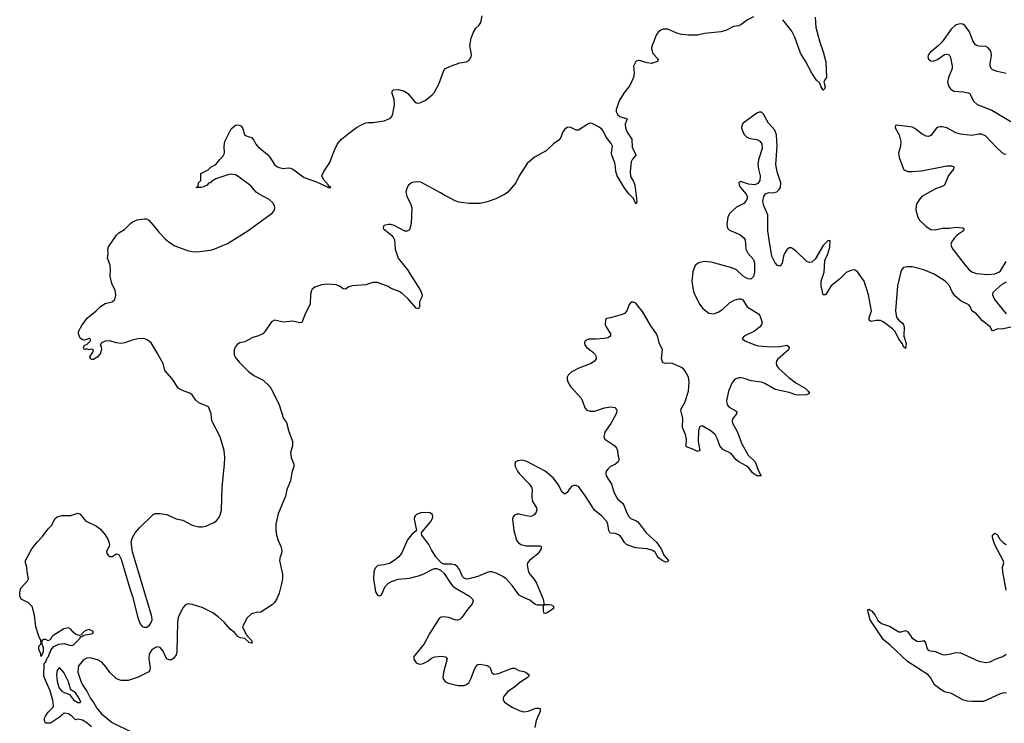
# Model space of a CAD drawing. Header units: inches. Extents: x 1843750 to 1959452, y 907112 to 1016326.
# Tile 76 of 137: x 1884582 to 1893193, y 1002006 to 1008155. Entities that reach past the tile are written whole.
import ezdxf

# ---------------------------------------------------------------- set-up
doc = ezdxf.new("R2010")
doc.units = ezdxf.units.IN
doc.header["$MEASUREMENT"] = 0
doc.layers.add('B8080', color=7, linetype='Continuous')
doc.layers.add('B8090', color=7, linetype='Continuous')

msp = doc.modelspace()

# ---------------------------------------------------------------- linework, layer by layer
at = {"layer": 'B8080', "color": 6}
for points, elevation in [([(1885210, 1001975.3), (1885167.8, 1002010), (1885130, 1002032.5), (1885090, 1002042), (1885070, 1002038), (1885037.2, 1002070), (1885010, 1002089.1), (1884970, 1002095.3), (1884930, 1002060.8), (1884850, 1002008.9), (1884807.9, 1002007.9), (1884798, 1002030), (1884798, 1002050), (1884807, 1002070), (1884830, 1002103), (1884873.8, 1002146.2), (1884877.3, 1002162.7), (1884870.6, 1002209.4), (1884847.9, 1002290), (1884796.5, 1002410), (1884793, 1002430), (1884795.6, 1002524.4), (1884801.3, 1002538.7), (1884810, 1002544.9), (1884821.3, 1002578.7), (1884833.3, 1002590), (1884842.4, 1002617.6), (1884851.6, 1002630), (1884854.2, 1002645.8), (1884881.6, 1002678.4), (1884923.3, 1002696.7), (1884970, 1002702.5), (1885030, 1002687), (1885050, 1002690.3), (1885112, 1002750), (1885114, 1002766), (1885126, 1002766), (1885144, 1002776), (1885222, 1002790), (1885228, 1002810), (1885190, 1002825.2), (1885170, 1002821.2), (1885144.7, 1002810), (1885119.8, 1002780.2), (1885105.4, 1002774.6), (1885090, 1002776), (1885070, 1002785.1), (1885045.7, 1002805.7), (1885028.4, 1002828.4), (1885010, 1002841.6), (1884967.9, 1002832.1), (1884871, 1002770), (1884860.5, 1002759.5), (1884850, 1002738), (1884830, 1002726), (1884810, 1002739), (1884790, 1002739), (1884778, 1002730), (1884771.3, 1002710), (1884786, 1002670), (1884786, 1002630), (1884770, 1002589), (1884763.3, 1002623.3), (1884750, 1002648.7), (1884748.3, 1002670), (1884750, 1002681), (1884764.5, 1002695.5), (1884769.5, 1002710), (1884767.8, 1002730), (1884750, 1002766.6), (1884722.4, 1002850), (1884712, 1002952), (1884690, 1003028), (1884658, 1003058), (1884596, 1003090), (1884583.3, 1003116.7), (1884582, 1003150), (1884591.7, 1003188.3), (1884649.5, 1003250.5), (1884659.3, 1003270), (1884646.6, 1003330), (1884645.2, 1003370), (1884632.3, 1003410), (1884632.3, 1003430), (1884687.4, 1003530), (1884734.6, 1003590), (1884782.2, 1003637.8), (1884830, 1003705.7), (1884861.7, 1003738.3), (1884890, 1003793.6), (1884910, 1003810.2), (1884950, 1003823.1), (1885030, 1003822), (1885090, 1003841.6), (1885110, 1003834), (1885156.3, 1003776.3), (1885254.3, 1003730), (1885290, 1003702.4), (1885330, 1003654), (1885355, 1003610), (1885367.2, 1003570), (1885364, 1003550), (1885342.2, 1003510), (1885344.2, 1003490), (1885355, 1003475), (1885370, 1003464.7), (1885390, 1003464.3), (1885430, 1003487.1), (1885450, 1003481.8), (1885470, 1003441.5), (1885545, 1003185), (1885570, 1003114.6), (1885619.2, 1002919.2), (1885634.5, 1002874.5), (1885652.3, 1002852.3), (1885670, 1002845), (1885693.5, 1002846.5), (1885717.3, 1002862.7), (1885732.8, 1002887.2), (1885739.9, 1002910), (1885738.3, 1002938.3), (1885570, 1003504.7), (1885555.9, 1003590), (1885567.5, 1003630), (1885593.2, 1003670), (1885630, 1003713.4), (1885750, 1003832.2), (1885770, 1003840.7), (1885810, 1003841.2), (1885870, 1003830.6), (1885950, 1003793.7), (1886010, 1003781), (1886090, 1003738.3), (1886150, 1003722), (1886177.8, 1003722.2), (1886210, 1003729), (1886280.1, 1003759.9), (1886304, 1003776), (1886321.6, 1003798.4), (1886335, 1003825), (1886345.5, 1003870), (1886353.2, 1004070), (1886373, 1004270), (1886374.7, 1004330), (1886369.9, 1004390), (1886336, 1004510), (1886262.5, 1004650), (1886257, 1004710), (1886232.1, 1004772.1), (1886147.9, 1004808), (1886123.8, 1004830), (1886090, 1004876.3), (1886070, 1004891.3), (1886011.4, 1004911.4), (1885970, 1004933.2), (1885915.5, 1005015.5), (1885851.3, 1005090), (1885835.6, 1005150), (1885783.7, 1005243.7), (1885730.7, 1005330.7), (1885698.1, 1005358.1), (1885668.1, 1005368.1), (1885613.9, 1005366.1), (1885564.4, 1005355.6), (1885500.5, 1005330), (1885470, 1005325.2), (1885426.6, 1005330), (1885370, 1005348.5), (1885330, 1005344.7), (1885298.8, 1005330), (1885284.7, 1005310), (1885295.6, 1005295.6), (1885297.7, 1005277.7), (1885290, 1005242), (1885264.9, 1005210), (1885227, 1005187), (1885210, 1005185.2), (1885202, 1005190), (1885195.3, 1005210), (1885222, 1005250), (1885228, 1005270), (1885210, 1005277.2), (1885190, 1005269), (1885170, 1005278), (1885150, 1005269.2), (1885142, 1005282), (1885139, 1005290), (1885150, 1005311.3), (1885170, 1005316), (1885202, 1005350), (1885202, 1005362), (1885190, 1005368), (1885150, 1005354), (1885130, 1005357.2), (1885110, 1005373.2), (1885096.9, 1005410), (1885097.6, 1005430), (1885129.6, 1005490), (1885175.1, 1005550), (1885249.4, 1005610), (1885289.2, 1005650), (1885330, 1005675.5), (1885391.5, 1005688.5), (1885412.5, 1005707.5), (1885419.6, 1005730), (1885422, 1005750), (1885416.4, 1005790), (1885388.3, 1005850), (1885372.8, 1005910), (1885376.8, 1005970), (1885372.9, 1006010), (1885349.7, 1006070), (1885355.6, 1006110), (1885351.8, 1006150), (1885358, 1006170), (1885430, 1006271.9), (1885450, 1006292.1), (1885497.3, 1006322.7), (1885550, 1006375.3), (1885570, 1006390.1), (1885610, 1006406.1), (1885674.9, 1006414.9), (1885690, 1006413.5), (1885710, 1006403.5), (1885750, 1006360.8), (1885798.5, 1006298.5), (1885858.4, 1006238.4), (1885901.9, 1006201.9), (1885940.1, 1006180.1), (1886050, 1006136.9), (1886090, 1006128.8), (1886130, 1006127.6), (1886250, 1006141.5), (1886287.2, 1006152.8), (1886399.2, 1006200.8), (1886437.8, 1006222.2), (1886576.9, 1006310), (1886792.5, 1006467.4), (1886809.3, 1006490), (1886812.8, 1006510), (1886809, 1006530), (1886795.4, 1006555.4), (1886762.9, 1006582.9), (1886677.1, 1006630), (1886650, 1006649.4), (1886602.7, 1006702.7), (1886500.2, 1006780.2), (1886470, 1006798.2), (1886430, 1006804.6), (1886401, 1006799), (1886296.5, 1006763.5), (1886259.1, 1006740.9), (1886250, 1006729.6), (1886234.6, 1006725.4), (1886221, 1006710), (1886190, 1006694), (1886169.5, 1006689.5), (1886126, 1006690), (1886142, 1006698), (1886146, 1006730), (1886166, 1006750), (1886166, 1006810), (1886230, 1006842), (1886254.6, 1006865.4), (1886298, 1006890), (1886328.7, 1006930), (1886359.7, 1006960.3), (1886372.8, 1006990), (1886369.1, 1007050), (1886375.9, 1007090), (1886430, 1007201.6), (1886470, 1007232.7), (1886490, 1007236.5), (1886511.8, 1007230), (1886530.3, 1007210), (1886550, 1007146), (1886570, 1007136), (1886610, 1007126.8), (1886630, 1007102.8), (1886646.6, 1007066.6), (1886665.8, 1007045.8), (1886750, 1006977.6), (1886770, 1006953.4), (1886809.5, 1006889.5), (1886830, 1006872.9), (1886850, 1006862.7), (1886885.7, 1006854.3), (1886930, 1006861.2), (1886950, 1006858.4), (1886970, 1006849.1), (1887070, 1006775.4), (1887178, 1006738), (1887270, 1006694), (1887276, 1006696), (1887278, 1006690), (1887294.2, 1006685.8), (1887302, 1006690), (1887282.7, 1006702.7), (1887283.7, 1006710), (1887238.2, 1006758.2), (1887223.5, 1006790), (1887240.7, 1006830), (1887293.8, 1006906.2), (1887332.6, 1007010), (1887362.5, 1007070), (1887395.3, 1007110), (1887469.2, 1007170.8), (1887527.9, 1007212.1), (1887570, 1007235.3), (1887610, 1007253.1), (1887630, 1007256.9), (1887670, 1007257.9), (1887770, 1007271.5), (1887824.9, 1007295.1), (1887836.8, 1007310), (1887846.2, 1007333.8), (1887858.6, 1007410), (1887858.1, 1007458.2), (1887840.5, 1007510), (1887840.7, 1007530), (1887850, 1007542), (1887895.6, 1007544.4), (1887946, 1007530), (1887977.7, 1007510), (1888036.7, 1007436.7), (1888050, 1007428), (1888070, 1007425.5), (1888090, 1007430.4), (1888130, 1007452.4), (1888185.3, 1007494.7), (1888210, 1007520.7), (1888247.8, 1007592.2), (1888291.5, 1007710), (1888307.3, 1007730), (1888349.3, 1007750), (1888430, 1007778.9), (1888490, 1007786.4), (1888510, 1007798), (1888519.6, 1007810), (1888529.7, 1007830.3), (1888532, 1007850), (1888519.1, 1007930), (1888530, 1007994.8), (1888550, 1008047.3), (1888570, 1008082), (1888596.1, 1008103.9), (1888614.3, 1008130), (1888627.6, 1008190)], 400), ([(1890000, 1007797.6), (1889990, 1007798.5), (1889969.7, 1007790.3), (1889951, 1007750), (1889956.4, 1007690), (1889949.2, 1007650), (1889918.8, 1007581.2), (1889865.4, 1007514.6), (1889828.9, 1007451.1), (1889799.5, 1007370), (1889798.5, 1007350), (1889810, 1007325.3), (1889830.5, 1007310.5), (1889893.4, 1007290), (1889878.2, 1007241.8), (1889879.6, 1007210), (1889893.2, 1007173.2), (1889934.2, 1007110), (1889937.6, 1007037.6), (1889964.9, 1006990), (1889970.4, 1006970), (1889942.4, 1006937.6), (1889928.3, 1006911.7), (1889920.1, 1006830), (1889924.4, 1006784.4), (1889950, 1006741.3), (1889962.6, 1006710), (1889979.6, 1006570), (1889972.7, 1006547.2), (1889970, 1006545.6), (1889951.4, 1006591.4), (1889910, 1006633.1), (1889867, 1006690), (1889806.7, 1006790), (1889795.2, 1006830), (1889793.7, 1006870), (1889785.7, 1006905.7), (1889759.8, 1006970), (1889757.2, 1006990), (1889765.4, 1007050), (1889753.9, 1007073.9), (1889710, 1007129.8), (1889691.8, 1007171.8), (1889675.8, 1007195.9), (1889650, 1007216.9), (1889589.3, 1007249.3), (1889570, 1007249.9), (1889550, 1007243.1), (1889470, 1007189.9), (1889450, 1007189.2), (1889395.1, 1007215.1), (1889370, 1007213.2), (1889350, 1007198), (1889330.1, 1007170), (1889314.9, 1007125.1), (1889298.1, 1007101.9), (1889250, 1007070.6), (1889186, 1007010), (1889085.6, 1006954.4), (1889021, 1006899), (1888950, 1006792), (1888921.1, 1006730), (1888852, 1006648), (1888828.9, 1006630), (1888745.7, 1006590), (1888670, 1006563.4), (1888607.7, 1006547.7), (1888510.2, 1006549.8), (1888421.5, 1006561.5), (1888390, 1006570.9), (1888290, 1006624.9), (1888263.5, 1006643.5), (1888090, 1006734.6), (1888050, 1006739.2), (1888030, 1006736.1), (1888010, 1006729.1), (1887983.5, 1006710), (1887970, 1006689.7), (1887959.8, 1006650), (1887967.7, 1006610), (1888000.5, 1006550), (1888011.1, 1006510), (1888006.8, 1006373.2), (1887990, 1006319.3), (1887970, 1006306), (1887950, 1006308.2), (1887857.2, 1006357.2), (1887826.8, 1006366.8), (1887806.5, 1006366.5), (1887770, 1006356.8), (1887763, 1006350), (1887761.4, 1006330), (1887832.2, 1006272.2), (1887851.2, 1006250), (1887860.2, 1006230), (1887866.7, 1006150), (1887891.8, 1006071.8), (1887973, 1005970), (1888088, 1005790), (1888102.8, 1005750), (1888098, 1005730), (1888078, 1005690), (1888078, 1005650), (1888071.1, 1005628.9), (1888050, 1005635.3), (1887977.7, 1005717.7), (1887925.1, 1005765.1), (1887900.4, 1005780.4), (1887830, 1005806.9), (1887804.2, 1005824.2), (1887710, 1005857.3), (1887670, 1005857.7), (1887610, 1005838.9), (1887489.3, 1005830.7), (1887459.6, 1005820.4), (1887430, 1005799.4), (1887410, 1005803.2), (1887384.3, 1005824.3), (1887350, 1005837.8), (1887270, 1005842.6), (1887221.9, 1005838.1), (1887162.4, 1005817.6), (1887140.2, 1005799.8), (1887132.6, 1005787.4), (1887124.7, 1005755.3), (1887123.2, 1005670), (1887082.3, 1005590), (1887050.4, 1005509.6), (1887030, 1005506.9), (1886970, 1005519.4), (1886890, 1005511.1), (1886810, 1005529), (1886784.4, 1005515.6), (1886730, 1005432.3), (1886708, 1005410), (1886670, 1005391.5), (1886621.7, 1005378.3), (1886550, 1005341.3), (1886507.9, 1005332.1), (1886482.9, 1005317.1), (1886465.9, 1005294.1), (1886457.4, 1005270), (1886458.3, 1005230), (1886467.4, 1005207.4), (1886502.4, 1005162.4), (1886582, 1005082), (1886630, 1005046.9), (1886710, 1005006), (1886770, 1004948.6), (1886794.3, 1004910), (1886850, 1004790.2), (1886890.3, 1004670.3), (1886915.9, 1004635.9), (1886936.7, 1004556.7), (1886969, 1004471), (1886969, 1004431), (1886951.7, 1004370), (1886957, 1004330), (1886978.4, 1004270), (1886978.4, 1004250), (1886962.2, 1004197.8), (1886950, 1004126), (1886918.9, 1004050), (1886906.9, 1003990), (1886843, 1003837), (1886823.1, 1003750), (1886823, 1003690), (1886829.3, 1003649.3), (1886843.2, 1003603.2), (1886866.4, 1003550), (1886875.1, 1003515.1), (1886871.3, 1003490), (1886858.6, 1003461.4), (1886854.3, 1003430), (1886880.4, 1003310), (1886880.4, 1003270), (1886870, 1003214.5), (1886850, 1003142.4), (1886830, 1003093.6), (1886810, 1003060.9), (1886790, 1003040.9), (1886690, 1002978), (1886650, 1002974), (1886610, 1002962), (1886570, 1002928), (1886531.3, 1002850), (1886561.3, 1002781.3), (1886610.4, 1002730), (1886614, 1002710), (1886612.8, 1002707.2), (1886610, 1002706), (1886590, 1002713.2), (1886550, 1002746), (1886510, 1002754.5), (1886490, 1002764.5), (1886461.2, 1002801.2), (1886421.5, 1002830), (1886369.9, 1002889.9), (1886317.9, 1002937.9), (1886272.1, 1002972.1), (1886177.4, 1003017.4), (1886090, 1003045.6), (1886050, 1003049.8), (1886030, 1003039.3), (1886010, 1003014.2), (1885966.9, 1002930), (1885962, 1002890), (1885956.2, 1002630), (1885950, 1002604.7), (1885930, 1002576.3), (1885910, 1002562.4), (1885890, 1002559.6), (1885870, 1002569.7), (1885850, 1002603), (1885837.2, 1002637.2), (1885810, 1002669.3), (1885790, 1002675.9), (1885770, 1002669.3), (1885735.6, 1002644.4), (1885713.9, 1002610), (1885711.6, 1002570), (1885722, 1002490), (1885720.8, 1002470), (1885710, 1002454.7), (1885617.6, 1002410), (1885530, 1002380.2), (1885470, 1002381.4), (1885430, 1002393.6), (1885370, 1002449.1), (1885337.2, 1002497.2), (1885299.9, 1002539.9), (1885262.4, 1002562.4), (1885197.8, 1002577.8), (1885170, 1002575.9), (1885139.6, 1002560.4), (1885099.8, 1002510), (1885093.3, 1002490), (1885091.8, 1002451.8), (1885115.4, 1002375.4), (1885135.3, 1002335.3), (1885170, 1002286), (1885202.4, 1002222.4), (1885230, 1002186), (1885258, 1002138), (1885296, 1002090), (1885392, 1002012), (1885570, 1001924.9)], 400), ([(1890000, 1005641.4), (1889970, 1005676.5), (1889950, 1005688), (1889930, 1005685.6), (1889913.1, 1005666.9), (1889891.9, 1005610), (1889872.2, 1005587.8), (1889850, 1005577.6), (1889749.8, 1005549.8), (1889715.3, 1005544.7), (1889704.5, 1005535.5), (1889703.5, 1005490), (1889710.2, 1005470), (1889748.8, 1005410), (1889750, 1005389.8), (1889724.9, 1005375.1), (1889690, 1005367.8), (1889622.1, 1005362.1), (1889555.6, 1005364.4), (1889527.7, 1005350), (1889521.2, 1005330), (1889525.8, 1005310), (1889540.7, 1005290), (1889592.8, 1005252.8), (1889612.9, 1005232.9), (1889623.4, 1005210), (1889622.7, 1005190), (1889610.1, 1005170), (1889579.7, 1005150), (1889471.5, 1005110), (1889404.8, 1005075.2), (1889379.6, 1005050), (1889371.3, 1005030), (1889371.3, 1005010), (1889375.8, 1004990), (1889399.3, 1004950), (1889488.4, 1004850), (1889500.7, 1004830), (1889523.1, 1004763.1), (1889543, 1004743), (1889570, 1004733.6), (1889610, 1004733.4), (1889696.2, 1004763.8), (1889750, 1004771.8), (1889785.5, 1004765.5), (1889801.3, 1004750), (1889805.7, 1004730), (1889799.6, 1004710), (1889753.1, 1004626.9), (1889700.2, 1004550), (1889690.3, 1004510), (1889699.5, 1004490), (1889786.5, 1004430), (1889802.7, 1004410), (1889810.3, 1004390), (1889813.7, 1004353.7), (1889824.9, 1004310), (1889816, 1004290), (1889793.4, 1004270), (1889750, 1004250.6), (1889727.1, 1004230), (1889711.7, 1004208.3), (1889707.7, 1004190), (1889711, 1004170), (1889756.2, 1004096.2), (1889776.6, 1004030), (1889795, 1003990), (1889810, 1003969.3), (1889853.7, 1003930), (1889867, 1003907), (1889887.9, 1003850), (1889910, 1003814.5), (1889930, 1003794.1), (1889970, 1003779.4), (1889987.9, 1003767.9), (1890000, 1003751.8)], 500), ([(1890000, 1003537.9), (1889970, 1003540.9), (1889910, 1003559.5), (1889888.7, 1003570), (1889870, 1003587.8), (1889845.4, 1003630), (1889827, 1003650), (1889790, 1003665.9), (1889746.8, 1003666.8), (1889733.5, 1003690), (1889726.1, 1003746.1), (1889715.8, 1003770), (1889670, 1003818), (1889608.2, 1003868.2), (1889531.5, 1003990), (1889470, 1004074.9), (1889450, 1004085.6), (1889430, 1004085.8), (1889410, 1004077.2), (1889390, 1004056.3), (1889370, 1004022.6), (1889350, 1004009.9), (1889326.3, 1004026.3), (1889290, 1004092.7), (1889250, 1004148.5), (1889178, 1004210), (1889010, 1004296.8), (1888970, 1004305), (1888938.6, 1004301.4), (1888918.4, 1004290), (1888911.7, 1004270), (1888916.1, 1004250), (1888934.7, 1004210), (1888949.2, 1004190), (1889038.6, 1004098.6), (1889058.7, 1004070), (1889063.6, 1004050), (1889060.4, 1003990), (1889064.8, 1003950), (1889102.5, 1003890), (1889105.5, 1003870), (1889099, 1003850), (1889084.2, 1003830), (1889070, 1003819.9), (1889050, 1003814.5), (1889010, 1003818.1), (1888950, 1003833.8), (1888930, 1003834.4), (1888910, 1003826.4), (1888897.1, 1003810), (1888892.8, 1003790), (1888902.1, 1003690), (1888927.4, 1003607.4), (1888944.2, 1003584.2), (1888963.6, 1003570), (1889010, 1003558.2), (1889130, 1003557.1), (1889142.6, 1003550), (1889141.3, 1003530), (1889112.1, 1003487.9), (1889039.8, 1003430), (1889023.2, 1003410), (1889020.2, 1003390), (1889025.1, 1003354.9), (1889031, 1003330), (1889042, 1003310), (1889078, 1003270), (1889102.2, 1003230), (1889160.1, 1003090), (1889164.8, 1003055.2), (1889162, 1003042), (1889170, 1003039.1), (1889175.4, 1003044.6), (1889210, 1003044.6), (1889230, 1003041.4), (1889250.2, 1003030), (1889250.2, 1003010), (1889230, 1002993.7), (1889190, 1002968.4), (1889170, 1002965.8), (1889161.6, 1002990), (1889163.6, 1003030), (1889158.8, 1003038.8), (1889110, 1003038.7), (1889090, 1003045.2), (1889042.2, 1003082.2), (1888970, 1003114.1), (1888950, 1003127.3), (1888889.9, 1003210), (1888836.2, 1003270), (1888808, 1003290), (1888750, 1003319.6), (1888710.2, 1003329.8), (1888690, 1003329), (1888670, 1003324.4), (1888590, 1003287.9), (1888510, 1003267.6), (1888490, 1003266.8), (1888470, 1003275.6), (1888455.6, 1003290), (1888427.4, 1003350), (1888410, 1003374.3), (1888391.5, 1003390), (1888356.4, 1003396.4), (1888290, 1003397.5), (1888269.2, 1003409.3), (1888222.1, 1003462.1), (1888183.3, 1003523.3), (1888161.1, 1003570), (1888099.3, 1003650), (1888096.4, 1003670), (1888101.3, 1003678.7), (1888177.8, 1003770), (1888189.8, 1003790), (1888195.3, 1003810), (1888192, 1003830), (1888170, 1003845.1), (1888130, 1003849.8), (1888090, 1003845.2), (1888051.8, 1003830), (1888041, 1003819), (1888035.2, 1003810), (1888032.9, 1003790), (1888053, 1003690), (1888010, 1003652.4), (1887974.5, 1003610), (1887923.4, 1003496.6), (1887898.1, 1003461.9), (1887865.1, 1003434.9), (1887815.9, 1003404.1), (1887770, 1003390.4), (1887714.7, 1003385.3), (1887690, 1003363), (1887678.6, 1003330), (1887677.6, 1003270), (1887694.5, 1003154.5), (1887710, 1003125.3), (1887730, 1003119.5), (1887747, 1003130), (1887778, 1003202), (1887806.6, 1003230), (1887834.3, 1003245.7), (1887892.8, 1003267.2), (1887990, 1003273.9), (1888070, 1003295), (1888110, 1003309.5), (1888190, 1003351), (1888210, 1003357.7), (1888230, 1003358), (1888263.4, 1003343.4), (1888295, 1003315), (1888349.5, 1003229.5), (1888370, 1003204.9), (1888390, 1003189), (1888516.5, 1003116.5), (1888542.4, 1003090), (1888547.1, 1003070), (1888540.2, 1003050), (1888490.2, 1002990), (1888450.1, 1002929.9), (1888430, 1002913.8), (1888410, 1002908), (1888390, 1002910.7), (1888332.1, 1002932.1), (1888290, 1002936.5), (1888267.4, 1002932.6), (1888250, 1002922.6), (1888170, 1002794.7), (1888119, 1002701), (1888029.2, 1002590), (1888030, 1002567.7), (1888050, 1002534.6), (1888070, 1002525.2), (1888090, 1002523.7), (1888110, 1002528.3), (1888150, 1002549.6), (1888183.3, 1002576.7), (1888213, 1002587), (1888270, 1002593.3), (1888307.1, 1002587.1), (1888319.8, 1002570), (1888287.6, 1002450), (1888283.6, 1002410), (1888287.6, 1002390), (1888305.2, 1002370), (1888330, 1002358.1), (1888417.6, 1002337.6), (1888470, 1002336.8), (1888490, 1002344.1), (1888510, 1002361.3), (1888530, 1002400.7), (1888559.2, 1002480.8), (1888570, 1002500.6), (1888590, 1002520.5), (1888610, 1002523.7), (1888670, 1002511), (1888683.7, 1002503.7), (1888695.2, 1002490), (1888710, 1002446), (1888730, 1002434.6), (1888770, 1002441.6), (1888890, 1002489.4), (1888910, 1002486.7), (1888947.8, 1002467.8), (1888990, 1002459.4), (1889012.4, 1002450), (1889038.3, 1002430), (1889029, 1002410), (1888957.3, 1002362.7), (1888910, 1002323), (1888850, 1002285), (1888820.5, 1002250), (1888810.9, 1002230), (1888810.2, 1002210), (1888821.1, 1002190), (1888890, 1002147.3), (1888950, 1002119.4), (1888987.3, 1002107.3), (1889030, 1002113.4), (1889097.2, 1002137.2), (1889119.4, 1002139.4), (1889134.7, 1002134.7), (1889133.1, 1002110), (1889098, 1002030), (1889086.8, 1001970)], 500)]:
    msp.add_lwpolyline(points, dxfattribs=dict(at, elevation=elevation))
at = {"layer": 'B8080', "color": 6, "elevation": 400}
msp.add_lwpolyline([(1884930, 1002495.3), (1884910, 1002469.3), (1884904.6, 1002430), (1884910, 1002371), (1884920.2, 1002330), (1884930, 1002310.3), (1884950, 1002287.3), (1884970, 1002274.3), (1885019, 1002259), (1885054, 1002210), (1885090, 1002187.9), (1885110, 1002188), (1885115.3, 1002190), (1885096.1, 1002236.1), (1885071.2, 1002271.2), (1885034.8, 1002294.8), (1885026.8, 1002306.8), (1885009.3, 1002370), (1884966.6, 1002450)], close=True, dxfattribs=at)
at = {"layer": 'B8090', "color": 6}
for points, elevation in [([(1891000.8, 1008179.2), (1890946.6, 1008153.4), (1890890, 1008111.3), (1890870, 1008101.8), (1890825.2, 1008094.8), (1890758.3, 1008061.7), (1890714.4, 1008050), (1890570, 1008033.6), (1890510, 1008020.3), (1890430, 1008018.6), (1890370, 1008024.9), (1890330, 1008036.5), (1890250, 1008071.5), (1890210, 1008071.9), (1890190, 1008063.8), (1890169.5, 1008050), (1890150, 1008025.8), (1890112.4, 1007930), (1890108.9, 1007910), (1890109.6, 1007889.6), (1890120.5, 1007860.5), (1890164.4, 1007810), (1890160.5, 1007790), (1890106.4, 1007773.6), (1890070, 1007776.9), (1890010, 1007796.6), (1890000, 1007797.6)], 400), ([(1891538.4, 1008178.4), (1891545.8, 1008085.8), (1891579, 1007959), (1891610, 1007874.9), (1891632.9, 1007787.1), (1891637.1, 1007650), (1891623, 1007630), (1891615.8, 1007610), (1891624.9, 1007570), (1891619.3, 1007550), (1891610, 1007540.7), (1891590, 1007569.6), (1891579.4, 1007599.4), (1891550, 1007627.8), (1891510, 1007687.6), (1891453.8, 1007793.8), (1891410, 1007861.8), (1891361.3, 1008001.3), (1891336.1, 1008056.1), (1891255.2, 1008155.2)], 400), ([(1893210, 1007686.2), (1893130, 1007701.3), (1893090, 1007718.2), (1893079.1, 1007730), (1893070.5, 1007750), (1893069, 1007771), (1893082, 1007842), (1893077.4, 1007870), (1893068.3, 1007890), (1893050.5, 1007910.5), (1893030, 1007921), (1892970, 1007924.1), (1892950, 1007929.5), (1892938.6, 1007938.6), (1892917.7, 1007970), (1892888.3, 1008050), (1892850, 1008101.7), (1892830, 1008115.2), (1892810, 1008120.3), (1892770, 1008111), (1892726.9, 1008073.1), (1892650, 1007960.4), (1892614.4, 1007925.6), (1892544.7, 1007870), (1892531.1, 1007850), (1892525.4, 1007830), (1892529, 1007809), (1892550, 1007794.7), (1892570, 1007793.1), (1892610, 1007806.8), (1892670, 1007851), (1892690, 1007855.3), (1892710, 1007847.3), (1892723.7, 1007823.7), (1892736.8, 1007750), (1892735.5, 1007730), (1892704, 1007650), (1892697, 1007610), (1892707.2, 1007570), (1892722.9, 1007550), (1892751.2, 1007531.2), (1892833.9, 1007526.1), (1892877.1, 1007517.1), (1892890.1, 1007510.1), (1892897.9, 1007497.9), (1892923, 1007443), (1892955.1, 1007415.1), (1893083.4, 1007363.4), (1893250, 1007264.6)], 500), ([(1893250, 1005467.8), (1893187, 1005453), (1893128.6, 1005451.4), (1893090, 1005433.5), (1893068.8, 1005470), (1893003.4, 1005523.4), (1892950, 1005585.7), (1892909.6, 1005609.6), (1892894.9, 1005650), (1892883.4, 1005663.4), (1892816.6, 1005696.6), (1892761.7, 1005741.7), (1892736.4, 1005776.4), (1892710, 1005836.1), (1892674.6, 1005870), (1892580.9, 1005930), (1892488.4, 1005970), (1892385.9, 1005994.1), (1892344.4, 1005995.6), (1892311.6, 1005988.4), (1892294.3, 1005970), (1892287.3, 1005952.7), (1892259.8, 1005830), (1892242, 1005610), (1892247, 1005570), (1892254.3, 1005550), (1892269.5, 1005529.5), (1892303.5, 1005503.5), (1892311.9, 1005490), (1892316, 1005470), (1892313.4, 1005390), (1892333.6, 1005326.4), (1892330, 1005282.7), (1892310, 1005297), (1892301.3, 1005321.3), (1892270, 1005362.9), (1892237.8, 1005430), (1892214.9, 1005454.9), (1892134.6, 1005514.6), (1892110, 1005525.8), (1892073.1, 1005526.9), (1892030, 1005517.7), (1892010.7, 1005530), (1892010.9, 1005550), (1892031.9, 1005610), (1892005.3, 1005750), (1891967.2, 1005870), (1891910, 1005952.7), (1891890, 1005967.2), (1891870, 1005969.8), (1891850, 1005964.8), (1891810, 1005945.2), (1891752.1, 1005887.9), (1891678.9, 1005830), (1891630, 1005752.2), (1891610, 1005751.6), (1891591.3, 1005830), (1891592.5, 1005870), (1891617.2, 1005950), (1891623.6, 1006050), (1891650, 1006110.3), (1891666.1, 1006166.1), (1891670, 1006226), (1891650, 1006221.6), (1891610, 1006182), (1891539, 1006061), (1891510, 1006035.1), (1891490, 1006033.5), (1891470, 1006039.7), (1891370, 1006134.9), (1891330, 1006162.2), (1891317.8, 1006162.2), (1891310, 1006162), (1891290, 1006145.1), (1891270, 1006113.3), (1891261.2, 1006090), (1891250, 1006029.6), (1891240.7, 1006010), (1891230, 1006000.3), (1891210, 1006006.6), (1891189.9, 1006029.9), (1891159.2, 1006090), (1891136.7, 1006230), (1891124.6, 1006310), (1891124.8, 1006450), (1891089.4, 1006530), (1891081.9, 1006570), (1891090.4, 1006609.6), (1891105.9, 1006634.1), (1891130, 1006644), (1891170, 1006642), (1891203.6, 1006650), (1891225.1, 1006670), (1891234.8, 1006690), (1891238, 1006730), (1891205.6, 1006825.6), (1891195.3, 1006890), (1891205.6, 1007050), (1891202.1, 1007150), (1891185.6, 1007190), (1891129.6, 1007249.6), (1891088.3, 1007328.3), (1891070, 1007346.6), (1891050, 1007348), (1891030, 1007338.5), (1890910.2, 1007250), (1890896.5, 1007230), (1890894.5, 1007210), (1890908.7, 1007168.7), (1890919.8, 1007150), (1890940.2, 1007130), (1890970, 1007116.6), (1891030, 1007107.1), (1891054.5, 1007094.5), (1891072.9, 1007070), (1891075.1, 1007030), (1891044.4, 1006930), (1891038.5, 1006890), (1891042.7, 1006850), (1891057.9, 1006790), (1891055.8, 1006750), (1891037.1, 1006722.9), (1891010, 1006712.1), (1890957.1, 1006717.1), (1890890, 1006741.6), (1890870.7, 1006730), (1890874.4, 1006710), (1890886.3, 1006690), (1890934.7, 1006630), (1890942.7, 1006610), (1890943, 1006590), (1890933.4, 1006570), (1890913.8, 1006550), (1890850, 1006517.1), (1890790, 1006461.4), (1890773.9, 1006430), (1890765.5, 1006365.5), (1890772.6, 1006332.6), (1890790, 1006315.8), (1890879.4, 1006279.4), (1890915.5, 1006250), (1890925.5, 1006230), (1890932, 1006150), (1890950, 1006115.6), (1890998.2, 1006058.2), (1891009.3, 1006030), (1891008.4, 1005950), (1891000.2, 1005910), (1890980.5, 1005890), (1890970, 1005886.8), (1890950, 1005889.9), (1890910, 1005914.7), (1890850, 1005967.8), (1890810, 1005985.6), (1890630, 1006037), (1890570, 1006041.5), (1890518.9, 1006030), (1890490, 1006006.4), (1890468.9, 1005951.1), (1890461.6, 1005870), (1890467.6, 1005812.4), (1890479.1, 1005770), (1890525.8, 1005670), (1890555.9, 1005630), (1890610, 1005591.7), (1890650, 1005585.3), (1890690, 1005598.7), (1890730, 1005625.6), (1890790, 1005681.1), (1890830, 1005704), (1890870, 1005716.2), (1890890, 1005714.7), (1890906.3, 1005706.3), (1890945.3, 1005645.3), (1891044.6, 1005584.6), (1891056.3, 1005570), (1891074.2, 1005510), (1891070.8, 1005489.2), (1891052.8, 1005467.2), (1891007.8, 1005432.2), (1890917.6, 1005390), (1890900.4, 1005370), (1890923, 1005350), (1891021.3, 1005310), (1891044.6, 1005304.6), (1891150, 1005295.3), (1891230, 1005298.3), (1891290, 1005310.9), (1891303.4, 1005303.4), (1891312.7, 1005290), (1891306.4, 1005270), (1891210, 1005186.9), (1891200.6, 1005170), (1891197.7, 1005150), (1891203.8, 1005130), (1891216.9, 1005110), (1891308.5, 1005028.5), (1891370, 1004981.6), (1891450, 1004934.6), (1891477.6, 1004910), (1891489, 1004890), (1891478.3, 1004881.7), (1891462.2, 1004877.8), (1891390, 1004872.6), (1891370, 1004876.1), (1891310, 1004897.6), (1891190, 1004924.1), (1891097.2, 1004977.2), (1891070, 1004987.3), (1890978.4, 1004998.4), (1890910, 1005023.4), (1890890, 1005026.3), (1890870, 1005024.9), (1890844.2, 1005015.8), (1890830, 1005005.6), (1890810, 1004978), (1890781.7, 1004910), (1890764.1, 1004824.1), (1890770.1, 1004790), (1890786.3, 1004770), (1890855.2, 1004730), (1890850.2, 1004710), (1890820.1, 1004670), (1890811.9, 1004650), (1890815.1, 1004630), (1890856.2, 1004556.2), (1890898.2, 1004450), (1890954.3, 1004350), (1891014.6, 1004290), (1891039.7, 1004219.7), (1891066, 1004170), (1891030.1, 1004169.9), (1891010, 1004179.6), (1890990, 1004195.5), (1890957.5, 1004237.5), (1890936, 1004256), (1890870, 1004290), (1890847.7, 1004307.7), (1890805.4, 1004365.4), (1890730, 1004400.5), (1890706.2, 1004430), (1890685.6, 1004490), (1890663.9, 1004530), (1890630, 1004560.3), (1890550, 1004605.9), (1890530, 1004600.8), (1890517.6, 1004562.4), (1890516.6, 1004470), (1890530, 1004389.6), (1890510, 1004380.2), (1890470, 1004403.1), (1890418.3, 1004418.3), (1890410, 1004425.6), (1890414.9, 1004490), (1890404.9, 1004530), (1890378.9, 1004590), (1890382.1, 1004670), (1890365.5, 1004730), (1890364.7, 1004750), (1890398.2, 1004810), (1890431.4, 1004908.6), (1890438.3, 1004990), (1890431.5, 1005030), (1890403.3, 1005083.3), (1890390, 1005100.2), (1890370, 1005114.3), (1890290, 1005151.6), (1890270, 1005154.4), (1890230, 1005150.8), (1890210, 1005157.7), (1890204.1, 1005164.1), (1890195.8, 1005190), (1890204.3, 1005270), (1890173.3, 1005330), (1890161.7, 1005381.7), (1890149.9, 1005410), (1890100.9, 1005480.9), (1890030, 1005606.4), (1890000, 1005641.4)], 500), ([(1893210, 1006977.6), (1893190, 1006980.6), (1893130, 1007033.3), (1893030, 1007138.3), (1892994.2, 1007154.1), (1892970, 1007155.5), (1892910, 1007143.7), (1892810, 1007155.3), (1892770, 1007166.3), (1892690, 1007208.9), (1892650, 1007218.7), (1892630, 1007218.9), (1892610, 1007214), (1892596, 1007204), (1892550, 1007143.8), (1892530, 1007135.3), (1892510, 1007136.4), (1892474.2, 1007154.2), (1892410, 1007205.8), (1892390, 1007215.7), (1892250, 1007234.6), (1892240.4, 1007230), (1892239.6, 1007210), (1892274.8, 1007150), (1892288.4, 1007090), (1892285, 1007050), (1892268.6, 1006990), (1892272.5, 1006950), (1892310, 1006850.3), (1892330, 1006836.2), (1892349.6, 1006829.6), (1892390, 1006827.4), (1892470, 1006833.2), (1892690, 1006878.1), (1892730, 1006877.8), (1892750.2, 1006870), (1892748, 1006850), (1892705.2, 1006794.8), (1892669.4, 1006710.6), (1892650, 1006698.9), (1892590, 1006678.5), (1892471.3, 1006610), (1892453.1, 1006590), (1892429.1, 1006550), (1892421.2, 1006530), (1892418.2, 1006490), (1892435.7, 1006430), (1892450, 1006402.2), (1892510, 1006347.3), (1892550, 1006320.9), (1892590, 1006318.3), (1892650, 1006332.9), (1892710, 1006333.8), (1892770, 1006341.2), (1892830, 1006335.3), (1892840.2, 1006330), (1892837, 1006310), (1892784.6, 1006275.4), (1892757.3, 1006250), (1892730.5, 1006210), (1892726.4, 1006190), (1892730.1, 1006170), (1892742, 1006150), (1892849.6, 1006010), (1892886.1, 1005970), (1892910, 1005953), (1892950, 1005937.2), (1893050, 1005928.4), (1893110, 1005935), (1893145.4, 1005950), (1893158.3, 1005961.7), (1893210, 1006041.2)], 500), ([(1893210, 1005860.1), (1893170, 1005839.8), (1893093.3, 1005770), (1893088.8, 1005750), (1893106.3, 1005710), (1893210, 1005583.8)], 500), ([(1890000, 1003751.8), (1890061.8, 1003670), (1890150, 1003588.3), (1890192.6, 1003530), (1890215.7, 1003475.7), (1890256.9, 1003430), (1890250, 1003417.6), (1890230, 1003415.5), (1890200.9, 1003430), (1890170, 1003453.8), (1890155.9, 1003470), (1890140.5, 1003500.5), (1890117.5, 1003517.5), (1890070, 1003531), (1890000, 1003537.9)], 500), ([(1893209.9, 1003170), (1893178.6, 1003330), (1893178.4, 1003370), (1893187.4, 1003410), (1893182.4, 1003430), (1893110, 1003566.2), (1893094.1, 1003610), (1893088.8, 1003630), (1893090.6, 1003649.4), (1893110, 1003668.4), (1893130, 1003655), (1893154.8, 1003614.8), (1893184.6, 1003584.6), (1893210, 1003570.1)], 500), ([(1893211.6, 1002270), (1893190, 1002271.1), (1893150, 1002260.7), (1893010, 1002197.4), (1892910, 1002197.1), (1892870, 1002200.9), (1892830, 1002211), (1892730, 1002266.9), (1892670, 1002281.2), (1892639.5, 1002299.5), (1892583.6, 1002343.6), (1892546.8, 1002406.8), (1892526.7, 1002430), (1892346, 1002546), (1892192.8, 1002692.8), (1892136.9, 1002736.9), (1892020.5, 1002910), (1891998.3, 1002990), (1892000.4, 1002999.6), (1892010, 1003004.9), (1892016.4, 1002996.4), (1892031, 1002990), (1892063.6, 1002950), (1892085.5, 1002905.5), (1892118.2, 1002878.2), (1892190, 1002855.1), (1892270, 1002806.8), (1892290, 1002805.4), (1892330, 1002818.5), (1892350, 1002804.6), (1892387.2, 1002750), (1892430, 1002723.2), (1892450, 1002719.8), (1892490, 1002729.1), (1892502.3, 1002710), (1892517.4, 1002657.4), (1892530, 1002642.9), (1892590, 1002633.1), (1892649, 1002609), (1892670, 1002605.1), (1892710, 1002609.4), (1892770, 1002625.4), (1892810, 1002620.9), (1892970, 1002550.1), (1893030, 1002537.1), (1893070, 1002542.7), (1893112.8, 1002567.2), (1893179.6, 1002590), (1893208.3, 1002611.7)], 500)]:
    msp.add_lwpolyline(points, dxfattribs=dict(at, elevation=elevation))

doc.saveas('drawing.dxf')
